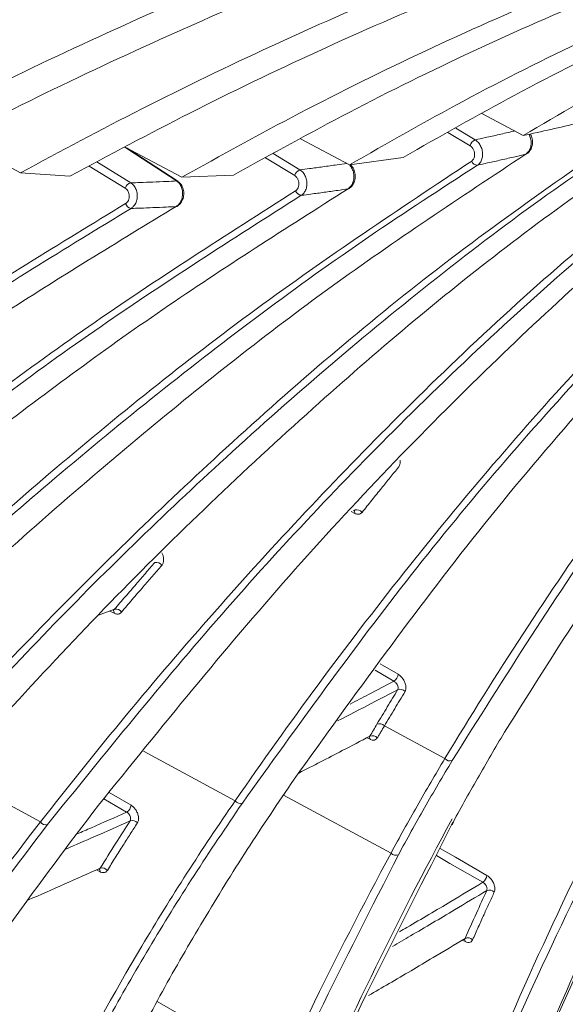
# Model space of a CAD drawing. Header units: millimetres. Extents: x 0 to 1118, y 0 to 864.
# Tile 200 of 256: x 914 to 919, y 119 to 128. Entities that reach past the tile are written whole.
import ezdxf

# ---------------------------------------------------------------- set-up
doc = ezdxf.new("R2010")
doc.units = ezdxf.units.MM

msp = doc.modelspace()

# ---------------------------------------------------------------- linework, layer by layer
at = {"color": 7, "linetype": 'Continuous', "lineweight": 15}
for p, q in [((918.2837, 127.2151), (918.6506, 127.0211)), ((913.6401, 126.9968), (914.2077, 126.6918)), ((916.6822, 126.9922), (917.1152, 126.7621)), ((915.1324, 126.919), (915.6322, 126.652)), ((915.5976, 126.6167), (915.1508, 126.9092)), ((917.5888, 126.827), (917.1152, 126.7621)), ((914.6454, 126.6633), (914.2077, 126.6918)), ((916.0888, 126.6703), (915.6322, 126.652)), ((917.1546, 123.7072), (917.1563, 123.7079)), ((914.8983, 122.785), (915.0393, 122.8362)), ((915.029, 122.829), (915.0293, 122.8292)), ((917.9577, 121.5174), (917.4232, 121.8056))]:
    msp.add_line(p, q, dxfattribs=at)
at = {"color": 9, "linetype": 'Continuous', "lineweight": 15}
for p, q in [((918.0534, 127.0865), (918.2257, 126.9828)), ((918.1805, 126.9295), (917.984, 127.0477)), ((916.6306, 126.6675), (916.3724, 126.8241)), ((916.4411, 126.8614), (916.6773, 126.718)), ((915.1342, 126.5559), (914.8141, 126.7518)), ((914.8817, 126.7873), (915.1823, 126.6034)), ((917.1623, 123.6833), (917.1305, 123.6992)), ((915.0347, 122.8014), (914.9963, 122.8206)), ((917.5076, 122.2012), (917.3419, 122.2973)), ((917.297, 121.688), (917.269, 121.702)), ((916.1047, 121.1446), (915.2944, 121.5836)), ((914.3845, 120.9584), (913.6036, 121.3838)), ((915.1461, 121.0452), (914.9443, 121.1632)), ((914.9909, 121.2192), (915.1854, 121.1055)), ((916.5316, 121.1941), (917.4821, 120.683)), ((914.911, 120.5179), (914.8792, 120.5339)), ((918.1382, 119.9012), (918.1115, 119.9145))]:
    msp.add_line(p, q, dxfattribs=at)
at = {"color": 9, "linetype": 'Continuous', "lineweight": 15, "flags": 128}
for points in [[(915.5867, 126.6198), (915.223, 126.8578), (915.1308, 126.9181)], [(915.5867, 126.6198), (915.593, 126.6189), (915.5975, 126.6168)], [(917.3849, 122.3551), (917.4056, 122.3431), (917.5445, 122.2626)], [(917.2851, 121.7122), (917.2869, 121.7112), (917.289, 121.7095)], [(917.9157, 120.7237), (918.0511, 120.6457), (918.3279, 120.4863)], [(918.2935, 120.425), (918.0027, 120.5924), (917.8848, 120.6603)], [(915.4153, 119.3726), (915.6093, 119.2604), (915.886, 119.1003)]]:
    msp.add_lwpolyline(points, dxfattribs=at)
at = {"color": 7, "linetype": 'Continuous', "lineweight": 15, "flags": 128}
for points in [[(918.6736, 126.8564), (918.6794, 126.8587), (918.6803, 126.8593)], [(917.1024, 126.5497), (917.1081, 126.5514), (917.1099, 126.5524)], [(915.5831, 126.3935), (915.5886, 126.3946), (915.5913, 126.3959)]]:
    msp.add_lwpolyline(points, dxfattribs=at)
at = {"color": 7, "linetype": 'Continuous', "lineweight": 15}
for centre, radius, start, end in [((918.2531, 126.9138), 0.0743, 111.65331, 167.83353), ((916.6994, 126.6507), 0.0709, 108.17357, 166.31527), ((918.2455, 126.8132), 0.0538, 198.94178, 271.53221), ((915.1989, 126.5385), 0.067, 104.35963, 164.94765), ((916.693, 126.5494), 0.0567, 197.34551, 265.94904), ((915.1951, 126.437), 0.0605, 196.01556, 260.19035), ((917.1797, 123.6605), 0.0558, 34.57234, 107.37549), ((915.4077, 123.193), 0.0572, 32.16239, 102.66921), ((915.052, 122.78), 0.0577, 32.69224, 102.70934), ((917.4632, 122.2697), 0.0816, 302.96076, 355.00203), ((917.5619, 122.0733), 0.0567, 39.47974, 112.04807), ((917.3794, 121.7691), 0.057, 39.79001, 112.08072), ((917.317, 121.6632), 0.057, 40.0226, 112.26732), ((918.0015, 121.5536), 0.0568, 219.59021, 292.1102), ((915.1051, 121.1148), 0.0808, 300.48576, 353.37691), ((916.1509, 121.1793), 0.0578, 216.94221, 287.62599), ((914.4333, 120.9917), 0.059, 214.31312, 282.88641), ((915.1955, 120.9134), 0.058, 38.23989, 108.49066), ((918.0023, 120.9585), 0.0308, 298.49943, 2.23023), ((917.5248, 120.7206), 0.0569, 221.42714, 293.5901), ((914.9311, 120.4937), 0.058, 39.15123, 109.26773), ((918.2461, 120.492), 0.082, 305.25943, 356.0238), ((918.352, 120.2991), 0.0582, 43.34135, 115.13361), ((918.1605, 119.876), 0.0585, 43.73281, 115.1637)]:
    msp.add_arc(centre, radius, start, end, dxfattribs=at)
at = {"color": 9, "linetype": 'Continuous', "lineweight": 15}
for centre, radius, start, end in [((917.1351, 123.6876), 0.0275, 350.85575, 55.85296), ((915.0076, 122.8083), 0.028, 345.54118, 55.88842), ((917.2682, 121.6896), 0.0289, 356.79794, 42.23348), ((914.8846, 120.5214), 0.0266, 352.6509, 57.0383), ((918.1133, 119.9029), 0.025, 355.95269, 59.15524)]:
    msp.add_arc(centre, radius, start, end, dxfattribs=at)
at = {"color": 7, "linetype": 'Continuous', "lineweight": 15}
for points, knots in [([(914.4673, 130.1338), (913.6208, 129.8174), (911.9277, 129.1846), (909.4198, 128.0932), (906.9368, 126.9167), (905.3063, 126.0565), (904.4905, 125.6261)], [0, 0, 0, 0, 0.2507285, 0.5014517, 0.7505556, 1, 1, 1, 1]), ([(904.9219, 124.8177), (905.7595, 125.2989), (907.4347, 126.2613), (909.9835, 127.5606), (912.5545, 128.7518), (914.2877, 129.4263), (915.1553, 129.7639)], [0, 0, 0, 0, 0.250915, 0.501839, 0.750638, 1, 1, 1, 1]), ([(915.5468, 129.5832), (914.671, 129.2479), (912.9195, 128.5772), (910.3375, 127.3847), (907.7904, 126.086), (906.1263, 125.1279), (905.2935, 124.6484)], [0, 0, 0, 0, 0.2510582, 0.5021026, 0.750826, 1, 1, 1, 1]), ([(918.4843, 121.7497), (918.9869, 122.546), (919.7405, 123.7403), (920.8496, 125.2027), (921.9632, 126.5448), (923.1354, 127.7522), (924.3615, 128.821), (925.0143, 129.2958), (925.3409, 129.5334)], [0, 0, 0, 0, 0.259722, 0.389537, 0.519481, 0.759071, 0.879435, 1, 1, 1, 1]), ([(905.7656, 123.8976), (906.6214, 124.4337), (908.333, 125.506), (910.948, 126.9373), (913.5929, 128.2337), (915.383, 128.9422), (916.2795, 129.2971)], [0, 0, 0, 0, 0.251295, 0.502603, 0.750903, 1, 1, 1, 1]), ([(917.9577, 121.5174), (917.9577, 121.5174), (918.4074, 122.2645), (919.3504, 123.7113), (920.9427, 125.7767), (922.435, 127.3576), (923.7597, 128.5315), (924.4665, 129.0475), (924.8202, 129.3058)], [0, 0, 0, 0, 0.000001, 0.238722, 0.478145, 0.738992, 0.869371, 1, 1, 1, 1]), ([(924.8796, 129.2837), (924.527, 129.0262), (923.8209, 128.5107), (922.8286, 127.6307), (921.8795, 126.6855), (920.7281, 125.3939), (919.4102, 123.7025), (918.4858, 122.2356), (918.0229, 121.501)], [0, 0, 0, 0, 0.130337, 0.260945, 0.391293, 0.521819, 0.760535, 1, 1, 1, 1]), ([(916.6948, 129.1628), (916.2406, 128.9914), (915.3318, 128.6482), (913.5303, 127.8767), (911.3149, 126.8051), (908.7054, 125.3708), (907.0105, 124.3068), (906.162, 123.7742)], [0, 0, 0, 0, 0.125655, 0.251443, 0.502825, 0.751124, 1, 1, 1, 1]), ([(912.8475, 126.8823), (913.2134, 127.0709), (913.9665, 127.4591), (915.1145, 127.9978), (916.2881, 128.5091), (917.0751, 128.8109), (917.4689, 128.9618)], [0, 0, 0, 0, 0.240998, 0.496003, 0.747882, 1, 1, 1, 1]), ([(918.6506, 127.0211), (918.9726, 127.21), (919.6349, 127.5986), (920.6525, 128.1141), (921.697, 128.5822), (922.4039, 128.8333), (922.7577, 128.9589)], [0, 0, 0, 0, 0.2434411, 0.5006352, 0.7500696, 1, 1, 1, 1]), ([(917.9058, 128.8748), (917.5055, 128.7242), (916.7049, 128.4231), (915.5216, 127.9123), (914.3736, 127.3767), (913.6273, 126.9931), (913.2646, 126.8066)], [0, 0, 0, 0, 0.25513, 0.510256, 0.762003, 1, 1, 1, 1]), ([(921.8573, 128.8144), (921.4826, 128.6797), (920.7332, 128.4103), (919.6407, 127.9225), (918.5908, 127.3983), (917.9166, 127.0139), (917.5888, 126.827)], [0, 0, 0, 0, 0.256161, 0.512309, 0.76288, 1, 1, 1, 1]), ([(914.2077, 126.6918), (914.5641, 126.8827), (915.2977, 127.2755), (916.4175, 127.8145), (917.563, 128.321), (918.3324, 128.6135), (918.7173, 128.7599)], [0, 0, 0, 0, 0.241527, 0.496988, 0.748344, 1, 1, 1, 1]), ([(917.1152, 126.7621), (917.4498, 126.9532), (918.138, 127.3463), (919.1927, 127.8736), (920.2737, 128.3582), (921.0031, 128.625), (921.368, 128.7585)], [0, 0, 0, 0, 0.242753, 0.499324, 0.749446, 1, 1, 1, 1]), ([(919.1304, 128.7037), (918.7521, 128.5626), (917.9811, 128.2748), (916.8394, 127.7736), (915.7213, 127.2378), (914.9973, 126.8512), (914.6454, 126.6633)], [0, 0, 0, 0, 0.248534, 0.506583, 0.76019, 1, 1, 1, 1]), ([(915.6322, 126.652), (915.9782, 126.8437), (916.6901, 127.2381), (917.7789, 127.7734), (918.8935, 128.2708), (919.6437, 128.5516), (920.019, 128.692)], [0, 0, 0, 0, 0.242102, 0.498091, 0.748863, 1, 1, 1, 1]), ([(920.4931, 128.7003), (920.1085, 128.559), (919.3394, 128.2764), (918.2132, 127.7767), (917.1281, 127.2448), (916.4288, 126.8582), (916.0888, 126.6703)], [0, 0, 0, 0, 0.256162, 0.512314, 0.762937, 1, 1, 1, 1]), ([(916.6259, 121.3354), (917.1603, 122.0788), (917.9618, 123.1937), (919.1157, 124.5654), (920.2619, 125.8207), (921.7293, 127.2515), (922.996, 128.1854), (923.6307, 128.6534)], [0, 0, 0, 0, 0.260585, 0.390835, 0.5212, 0.760052, 1, 1, 1, 1]), ([(916.1047, 121.1446), (916.1047, 121.1446), (916.5843, 121.8386), (917.5791, 123.1847), (919.2274, 125.1157), (920.7428, 126.6046), (922.0695, 127.7203), (922.7679, 128.2174), (923.1174, 128.4661)], [0, 0, 0, 0, 0.000001, 0.2385799, 0.4777741, 0.7388222, 0.8693048, 1, 1, 1, 1]), ([(923.1753, 128.4404), (922.8267, 128.1924), (922.129, 127.6959), (921.1352, 126.8594), (920.1759, 125.9662), (919.0006, 124.7524), (917.6383, 123.1709), (916.6588, 121.8071), (916.1684, 121.1242)], [0, 0, 0, 0, 0.130445, 0.261119, 0.391577, 0.522189, 0.760766, 1, 1, 1, 1]), ([(914.8975, 121.107), (915.4513, 121.7917), (916.5589, 123.1612), (918.302, 124.9671), (920.0821, 126.5846), (921.3231, 127.4686), (921.9448, 127.9114)], [0, 0, 0, 0, 0.260858, 0.521713, 0.760395, 1, 1, 1, 1]), ([(914.3845, 120.9584), (914.3845, 120.9584), (914.8828, 121.5961), (915.9078, 122.8357), (917.5852, 124.6169), (919.408, 126.3084), (920.7632, 127.2797), (921.4409, 127.7653)], [0, 0, 0, 0, 0.0000011, 0.2383978, 0.4773268, 0.7386351, 1, 1, 1, 1]), ([(921.497, 127.7361), (921.1556, 127.5), (920.4722, 127.0275), (919.488, 126.2414), (918.5309, 125.4066), (917.3494, 124.2783), (915.9665, 122.816), (914.9535, 121.5619), (914.4464, 120.9341)], [0, 0, 0, 0, 0.130578, 0.261344, 0.391935, 0.522658, 0.761046, 1, 1, 1, 1]), ([(913.2971, 121.052), (913.8598, 121.6768), (914.9851, 122.9262), (916.7259, 124.5815), (918.4832, 126.0704), (919.6871, 126.8972), (920.29, 127.3112)], [0, 0, 0, 0, 0.2612883, 0.5225718, 0.7609065, 1, 1, 1, 1]), ([(912.7949, 120.9464), (912.7949, 120.9464), (913.3007, 121.5248), (914.3347, 122.6507), (916.0104, 124.2797), (917.8151, 125.8384), (919.1367, 126.7511), (919.7975, 127.2075)], [0, 0, 0, 0, 0.000001, 0.237639, 0.475726, 0.737842, 1, 1, 1, 1]), ([(919.8518, 127.1747), (919.5195, 126.9521), (918.8544, 126.5067), (917.8882, 125.7741), (916.943, 125.0003), (915.7717, 123.9624), (914.392, 122.6262), (913.3676, 121.4879), (912.8549, 120.9182)], [0, 0, 0, 0, 0.130991, 0.262136, 0.39314, 0.524256, 0.761889, 1, 1, 1, 1]), ([(919.1394, 127.132), (919.0576, 127.1126), (918.8942, 127.0739), (918.7318, 127.0387), (918.6506, 127.0211)], [0, 0, 0, 0, 0.49997, 1, 1, 1, 1]), ([(918.2257, 126.9828), (918.2355, 126.9755), (918.2552, 126.9608), (918.2771, 126.9255), (918.2902, 126.8851), (918.2927, 126.8428), (918.2842, 126.8042), (918.2679, 126.7753), (918.2531, 126.7641), (918.2469, 126.7594)], [0, 0, 0, 0, 0.148731, 0.297438, 0.446193, 0.595052, 0.744, 0.892983, 1, 1, 1, 1]), ([(918.6798, 126.86), (918.6814, 126.8606), (918.6937, 126.8657), (918.7111, 126.8875), (918.7288, 126.9231), (918.7336, 126.9679), (918.7282, 127.0083), (918.7157, 127.028), (918.7116, 127.0345)], [0, 0, 0, 0, 0.026166, 0.215904, 0.419875, 0.644919, 0.883481, 1, 1, 1, 1]), ([(918.1946, 126.7957), (918.1983, 126.7985), (918.207, 126.8052), (918.2166, 126.8225), (918.2214, 126.8456), (918.2197, 126.8709), (918.2116, 126.8951), (918.1982, 126.9163), (918.1864, 126.9251), (918.1805, 126.9295)], [0, 0, 0, 0, 0.1070122, 0.2560065, 0.4049777, 0.5538571, 0.7026162, 0.8513052, 1, 1, 1, 1]), ([(911.8216, 121.1588), (912.3852, 121.7243), (913.5122, 122.8553), (915.2286, 124.3577), (916.9414, 125.7124), (918.0957, 126.4748), (918.6736, 126.8564)], [0, 0, 0, 0, 0.262436, 0.524865, 0.76213, 1, 1, 1, 1]), ([(918.6736, 126.8564), (918.6423, 126.849), (918.5695, 126.8317), (918.4567, 126.8058), (918.3458, 126.7809), (918.2764, 126.7658), (918.2469, 126.7594)], [0, 0, 0, 0, 0.219602, 0.509994, 0.792011, 1, 1, 1, 1]), ([(911.3328, 121.0968), (911.3328, 121.0968), (911.8358, 121.6146), (912.8593, 122.6241), (914.5081, 124.0975), (916.2745, 125.5206), (917.5545, 126.3706), (918.1946, 126.7957)], [0, 0, 0, 0, 0.000001, 0.23632, 0.47301, 0.73649, 1, 1, 1, 1]), ([(918.2469, 126.7594), (917.9255, 126.5514), (917.2825, 126.1353), (916.0274, 125.2329), (914.5643, 124.0651), (912.9149, 122.5948), (911.899, 121.575), (911.3906, 121.0647)], [0, 0, 0, 0, 0.131686, 0.263494, 0.52696, 0.763284, 1, 1, 1, 1]), ([(916.6773, 126.718), (916.6871, 126.7107), (916.7065, 126.6959), (916.7274, 126.6603), (916.739, 126.6196), (916.7396, 126.577), (916.7292, 126.538), (916.7111, 126.5089), (916.6955, 126.4976), (916.689, 126.4928)], [0, 0, 0, 0, 0.148875, 0.29773, 0.44662, 0.595606, 0.74469, 0.893829, 1, 1, 1, 1]), ([(917.1094, 126.5533), (917.1113, 126.5541), (917.1246, 126.5595), (917.1432, 126.5823), (917.1618, 126.6192), (917.1679, 126.6658), (917.1584, 126.7136), (917.1411, 126.7484), (917.1244, 126.7602), (917.1207, 126.7629)], [0, 0, 0, 0, 0.027034, 0.185536, 0.356775, 0.54286, 0.738175, 0.941964, 1, 1, 1, 1]), ([(916.6389, 126.5325), (916.6427, 126.5354), (916.652, 126.5422), (916.6626, 126.5595), (916.6686, 126.5829), (916.6679, 126.6084), (916.6608, 126.6329), (916.6481, 126.6542), (916.6364, 126.663), (916.6306, 126.6675)], [0, 0, 0, 0, 0.106174, 0.255332, 0.404441, 0.553445, 0.702332, 0.851163, 1, 1, 1, 1]), ([(910.4667, 121.4164), (911.0229, 121.9233), (912.1353, 122.937), (913.8067, 124.2869), (915.4572, 125.5068), (916.5537, 126.2018), (917.1024, 126.5497)], [0, 0, 0, 0, 0.263754, 0.527499, 0.763515, 1, 1, 1, 1]), ([(915.1369, 126.4203), (915.1409, 126.4231), (915.1506, 126.43), (915.1622, 126.4474), (915.1693, 126.4709), (915.1698, 126.4965), (915.1636, 126.5211), (915.1516, 126.5425), (915.14, 126.5514), (915.1342, 126.5559)], [0, 0, 0, 0, 0.105117, 0.254468, 0.40375, 0.552916, 0.701972, 0.850984, 1, 1, 1, 1]), ([(915.1823, 126.6034), (915.2095, 126.6041), (915.2745, 126.606), (915.3797, 126.6098), (915.4872, 126.6146), (915.5571, 126.6182), (915.5867, 126.6198)], [0, 0, 0, 0, 0.20307, 0.48442, 0.781336, 1, 1, 1, 1]), ([(915.1823, 126.6034), (915.1919, 126.5959), (915.2112, 126.5811), (915.2311, 126.5454), (915.2412, 126.5044), (915.2399, 126.4617), (915.2276, 126.4225), (915.2079, 126.3934), (915.1915, 126.3821), (915.1848, 126.3773)], [0, 0, 0, 0, 0.149056, 0.298096, 0.447159, 0.596311, 0.745566, 0.894892, 1, 1, 1, 1]), ([(915.5831, 126.3935), (915.5926, 126.4005), (915.6115, 126.4145), (915.6311, 126.4494), (915.6412, 126.4899), (915.6404, 126.5327), (915.6286, 126.5725), (915.6095, 126.6026), (915.5934, 126.6147), (915.5867, 126.6198)], [0, 0, 0, 0, 0.148543, 0.29706, 0.445578, 0.594379, 0.743604, 0.893211, 1, 1, 1, 1]), ([(915.5907, 126.3969), (915.5931, 126.3979), (915.6071, 126.4036), (915.6271, 126.4273), (915.6468, 126.4654), (915.6534, 126.5129), (915.6445, 126.5593), (915.6247, 126.5962), (915.6049, 126.6099), (915.5968, 126.6156)], [0, 0, 0, 0, 0.030554, 0.183639, 0.349095, 0.526408, 0.711455, 0.881031, 1, 1, 1, 1]), ([(917.1024, 126.5497), (917.0719, 126.5452), (917.0012, 126.5347), (916.8918, 126.5193), (916.7845, 126.5049), (916.7174, 126.4964), (916.689, 126.4928)], [0, 0, 0, 0, 0.220481, 0.511488, 0.79289, 1, 1, 1, 1]), ([(909.9937, 121.3983), (909.9937, 121.3983), (910.4877, 121.8586), (911.4893, 122.7574), (913.093, 124.0775), (914.8008, 125.3615), (916.0262, 126.1422), (916.6389, 126.5325)], [0, 0, 0, 0, 0.000001, 0.235845, 0.471992, 0.735986, 1, 1, 1, 1]), ([(916.689, 126.4928), (916.0769, 126.1029), (914.8526, 125.323), (913.1475, 124.0393), (911.5427, 122.7241), (910.5472, 121.8164), (910.0491, 121.3623)], [0, 0, 0, 0, 0.263981, 0.527969, 0.763825, 1, 1, 1, 1]), ([(908.7711, 121.8406), (908.7711, 121.8406), (909.728, 122.6507), (911.2543, 123.8557), (913.3911, 125.3555), (914.555, 126.0654), (915.1369, 126.4203)], [0, 0, 0, 0, 0.0000016, 0.4707032, 0.7353452, 1, 1, 1, 1]), ([(915.1848, 126.3773), (914.6033, 126.0228), (913.4405, 125.3136), (911.8086, 124.1664), (910.267, 122.9996), (909.3051, 122.2006), (908.8239, 121.8009)], [0, 0, 0, 0, 0.26461, 0.529231, 0.764489, 1, 1, 1, 1]), ([(909.2262, 121.8146), (909.7669, 122.2637), (910.8483, 123.1617), (912.4559, 124.3623), (914.0308, 125.4511), (915.0654, 126.0792), (915.5831, 126.3935)], [0, 0, 0, 0, 0.264683, 0.529356, 0.7645, 1, 1, 1, 1]), ([(915.5831, 126.3935), (915.5536, 126.3919), (915.4852, 126.3883), (915.3797, 126.3838), (915.2764, 126.38), (915.212, 126.3781), (915.1848, 126.3773)], [0, 0, 0, 0, 0.221218, 0.512753, 0.793633, 1, 1, 1, 1]), ([(917.5486, 124.0918), (917.5235, 124.0612), (917.4734, 124), (917.3945, 123.9028), (917.3119, 123.8002), (917.2544, 123.7282), (917.2257, 123.6922)], [0, 0, 0, 0, 0.231465, 0.462931, 0.731465, 1, 1, 1, 1]), ([(917.1546, 123.7073), (917.1561, 123.7081), (917.1594, 123.7096), (917.1618, 123.7124), (917.1631, 123.7138)], [0, 0, 0, 0, 0.488625, 1, 1, 1, 1]), ([(917.1623, 123.6833), (917.1663, 123.6815), (917.1744, 123.6779), (917.1863, 123.6756), (917.1979, 123.6757), (917.2085, 123.6786), (917.2181, 123.6839), (917.2231, 123.6894), (917.2257, 123.6922)], [0, 0, 0, 0, 0.162233, 0.32898, 0.494336, 0.664488, 0.829846, 1, 1, 1, 1]), ([(915.0393, 122.8362), (915.071, 122.8734), (915.1343, 122.9477), (915.2254, 123.0536), (915.3123, 123.154), (915.3675, 123.2172), (915.3951, 123.2489)], [0, 0, 0, 0, 0.268498, 0.536998, 0.768498, 1, 1, 1, 1]), ([(915.4561, 123.2235), (915.4285, 123.1919), (915.3734, 123.1287), (915.2865, 123.0283), (915.1955, 122.9226), (915.1321, 122.8483), (915.1005, 122.8111)], [0, 0, 0, 0, 0.2315, 0.463001, 0.731499, 1, 1, 1, 1]), ([(917.855, 105.1273), (917.901, 106.0034), (917.9932, 107.7593), (918.2987, 110.0343), (918.6546, 112.0248), (919.1633, 114.3246), (919.9442, 117.0732), (921.0715, 120.1972), (921.9819, 122.1127), (922.4379, 123.0721)], [0, 0, 0, 0, 0.126811, 0.25418, 0.347145, 0.440239, 0.6272, 0.813269, 1, 1, 1, 1]), ([(915.0289, 122.8291), (915.0293, 122.8292), (915.0315, 122.8298), (915.0351, 122.832), (915.0379, 122.8348), (915.0393, 122.8362)], [0, 0, 0, 0, 0.092375, 0.539675, 1, 1, 1, 1]), ([(915.0347, 122.8014), (915.0387, 122.7996), (915.0468, 122.796), (915.0589, 122.7938), (915.0709, 122.794), (915.0819, 122.797), (915.0921, 122.8025), (915.0977, 122.8082), (915.1005, 122.8111)], [0, 0, 0, 0, 0.16174, 0.327941, 0.493554, 0.66397, 0.829583, 1, 1, 1, 1]), ([(917.3247, 104.8605), (917.3717, 105.7376), (917.4657, 107.4955), (917.7738, 109.7723), (918.1318, 111.7635), (918.6431, 114.0627), (919.4244, 116.8134), (920.5656, 119.9246), (921.4523, 121.8679), (921.9275, 122.8067), (921.9275, 122.8067)], [0, 0, 0, 0, 0.12693, 0.254417, 0.347356, 0.440426, 0.627335, 0.813335, 0.999999, 1, 1, 1, 1]), ([(921.9951, 122.7938), (921.5396, 121.839), (920.627, 119.926), (919.4983, 116.8101), (918.7143, 114.0638), (918.2029, 111.7663), (917.8444, 109.7745), (917.5357, 107.496), (917.4415, 105.7396), (917.3943, 104.8598)], [0, 0, 0, 0, 0.186028, 0.372711, 0.558734, 0.652125, 0.74564, 0.872572, 1, 1, 1, 1]), ([(920.4573, 122.4005), (920.4573, 122.4005), (919.9641, 121.4869), (919.0383, 119.5853), (917.8393, 116.5381), (917.0042, 113.8363), (916.4461, 111.5776), (916.0109, 109.4666), (915.6973, 107.3827), (915.4962, 105.341), (915.4449, 104.2844), (915.4192, 103.7557)], [0, 0, 0, 0, 0.000001, 0.177208, 0.355045, 0.532258, 0.621205, 0.710261, 0.854741, 0.927312, 1, 1, 1, 1]), ([(915.4181, 103.7141), (915.4435, 104.2385), (915.4944, 105.2884), (915.6946, 107.3287), (916.0077, 109.4114), (916.4425, 111.5209), (916.9994, 113.779), (917.8361, 116.4759), (919.0251, 119.5383), (919.9767, 121.4089), (920.4533, 122.3459)], [0, 0, 0, 0, 0.072153, 0.14443, 0.289681, 0.378234, 0.4669, 0.644913, 0.822141, 1, 1, 1, 1]), ([(917.5406, 122.1259), (917.542, 122.1291), (917.5449, 122.1358), (917.5444, 122.1497), (917.5398, 122.165), (917.5315, 122.1799), (917.5204, 122.1929), (917.5119, 122.1984), (917.5076, 122.2012)], [0, 0, 0, 0, 0.15621, 0.32475, 0.493537, 0.662426, 0.831257, 1, 1, 1, 1]), ([(917.6056, 122.1093), (917.6085, 122.1159), (917.6146, 122.1294), (917.6142, 122.1576), (917.606, 122.1887), (917.5903, 122.2189), (917.5691, 122.2456), (917.5527, 122.2569), (917.5445, 122.2626)], [0, 0, 0, 0, 0.156442, 0.325102, 0.493858, 0.662616, 0.831307, 1, 1, 1, 1]), ([(917.358, 121.8219), (917.3883, 121.8727), (917.4489, 121.9744), (917.51, 122.0754), (917.5406, 122.1259)], [0, 0, 0, 0, 0.499997, 1, 1, 1, 1]), ([(917.6056, 122.1093), (917.5751, 122.0589), (917.5293, 121.9832), (917.4686, 121.8818), (917.4383, 121.831), (917.4232, 121.8056), (917.4232, 121.8056)], [0, 0, 0, 0, 0.499983, 0.749977, 0.999972, 1, 1, 1, 1]), ([(914.887, 103.4479), (914.9127, 103.9729), (914.964, 105.0238), (915.165, 107.0661), (915.4791, 109.1502), (915.9148, 111.2611), (916.473, 113.5197), (917.3084, 116.2204), (918.5097, 119.2714), (919.436, 121.1724), (919.9314, 122.0888), (919.9314, 122.0888)], [0, 0, 0, 0, 0.072183, 0.144489, 0.289799, 0.37834, 0.466994, 0.644984, 0.822176, 0.999999, 1, 1, 1, 1]), ([(919.9978, 122.0749), (919.5224, 121.1417), (918.5701, 119.2721), (917.3815, 116.2156), (916.5435, 113.5191), (915.9854, 111.2621), (915.5497, 109.1531), (915.2356, 107.071), (915.034, 105.031), (914.9823, 103.9753), (914.9565, 103.447)], [0, 0, 0, 0, 0.1772129, 0.3550568, 0.5322629, 0.6212062, 0.7102584, 0.8547401, 0.9273116, 1, 1, 1, 1]), ([(917.2955, 121.7159), (917.3058, 121.7335), (917.3266, 121.7689), (917.3476, 121.8042), (917.358, 121.8219)], [0, 0, 0, 0, 0.499999, 1, 1, 1, 1]), ([(917.4232, 121.8056), (917.4232, 121.8056), (917.4127, 121.7879), (917.397, 121.7615), (917.3762, 121.7262), (917.3659, 121.7086), (917.3607, 121.6998)], [0, 0, 0, 0, 0.00008, 0.500039, 0.750019, 1, 1, 1, 1]), ([(916.6664, 121.3899), (916.7948, 121.4555), (917.0043, 121.5626), (917.2142, 121.6731), (917.2955, 121.7159)], [0, 0, 0, 0, 0.612591, 1, 1, 1, 1]), ([(917.2875, 121.7084), (917.2877, 121.7085), (917.2914, 121.7093), (917.2935, 121.7127), (917.2955, 121.7159)], [0, 0, 0, 0, 0.067631, 1, 1, 1, 1]), ([(917.2877, 121.7078), (917.2898, 121.7086), (917.2926, 121.7097), (917.2916, 121.7098), (917.2914, 121.7098)], [0, 0, 0, 0, 0.773434, 1, 1, 1, 1]), ([(917.297, 121.688), (917.2987, 121.6872), (917.3086, 121.6825), (917.3263, 121.6787), (917.3474, 121.6832), (917.3562, 121.6943), (917.3607, 121.6998)], [0, 0, 0, 0, 0.063918, 0.37606, 0.688096, 1, 1, 1, 1]), ([(918.017, 120.9314), (918.0542, 120.9997), (918.1286, 121.1363), (918.2442, 121.341), (918.3624, 121.5455), (918.4437, 121.6816), (918.4843, 121.7497)], [0, 0, 0, 0, 0.250232, 0.500462, 0.750221, 1, 1, 1, 1]), ([(917.4821, 120.683), (917.4821, 120.683), (917.5567, 120.8214), (917.6723, 121.0298), (917.8329, 121.3079), (917.9158, 121.4476), (917.9577, 121.5174), (917.9577, 121.5174)], [0, 0, 0, 0, 0.00001, 0.497236, 0.748619, 0.99999, 1, 1, 1, 1]), ([(918.0229, 121.501), (917.9812, 121.4313), (917.8979, 121.292), (917.7776, 121.0835), (917.6603, 120.8756), (917.5852, 120.7375), (917.5476, 120.6685)], [0, 0, 0, 0, 0.2513808, 0.5027625, 0.7513709, 1, 1, 1, 1]), ([(915.1279, 118.8295), (915.2372, 119.0398), (915.4556, 119.4606), (915.8191, 120.0891), (916.2056, 120.7147), (916.4858, 121.1285), (916.6259, 121.3354)], [0, 0, 0, 0, 0.250797, 0.501592, 0.750704, 1, 1, 1, 1]), ([(912.2437, 116.8528), (912.4216, 117.2133), (912.7773, 117.9342), (913.4115, 119.0059), (914.1091, 120.0665), (914.6345, 120.7599), (914.8975, 121.107)], [0, 0, 0, 0, 0.2516336, 0.5032619, 0.75138, 1, 1, 1, 1]), ([(914.581, 118.5883), (914.581, 118.5884), (914.7949, 119.0131), (915.1466, 119.6534), (915.6735, 120.5048), (915.9579, 120.9318), (916.1047, 121.1446), (916.1047, 121.1446)], [0, 0, 0, 0, 0.000003, 0.496101, 0.748053, 0.999997, 1, 1, 1, 1]), ([(916.1684, 121.1242), (916.0243, 120.9115), (915.7362, 120.4861), (915.3423, 119.8472), (914.9748, 119.2097), (914.7555, 118.7859), (914.6459, 118.5739)], [0, 0, 0, 0, 0.251937, 0.503878, 0.751844, 1, 1, 1, 1]), ([(915.2411, 120.9493), (915.2444, 120.9561), (915.2512, 120.97), (915.252, 120.9988), (915.245, 121.0305), (915.2303, 121.0613), (915.2097, 121.0884), (915.1935, 121.0998), (915.1854, 121.1055)], [0, 0, 0, 0, 0.15676, 0.32544, 0.494157, 0.662809, 0.831377, 1, 1, 1, 1]), ([(918.022, 120.9866), (918.022, 120.9866), (917.5284, 120.0734), (916.6019, 118.1726), (915.4019, 115.1264), (914.5659, 112.4253), (914.0071, 110.1672), (913.5711, 108.0566), (913.2568, 105.9727), (913.055, 103.9309), (913.0033, 102.8743), (912.9774, 102.3455)], [0, 0, 0, 0, 0.0000005, 0.1771926, 0.3550155, 0.5322137, 0.621153, 0.7102013, 0.8547115, 0.9272973, 1, 1, 1, 1]), ([(915.1771, 120.9685), (915.1786, 120.9718), (915.1818, 120.9786), (915.1817, 120.9928), (915.1775, 121.0084), (915.1695, 121.0235), (915.1587, 121.0368), (915.1503, 121.0424), (915.1461, 121.0452)], [0, 0, 0, 0, 0.1566131, 0.325379, 0.49431, 0.6631301, 0.8316702, 1, 1, 1, 1]), ([(911.6861, 116.6181), (911.6861, 116.6181), (912.0247, 117.3413), (912.6191, 118.4345), (913.5716, 119.8788), (914.1052, 120.6005), (914.3845, 120.9584), (914.3845, 120.9584)], [0, 0, 0, 0, 0.000002, 0.4944, 0.747205, 0.999998, 1, 1, 1, 1]), ([(914.4464, 120.9341), (914.1745, 120.5754), (913.6307, 119.8579), (912.9199, 118.7723), (912.2816, 117.6868), (911.9276, 116.9651), (911.7504, 116.6038)], [0, 0, 0, 0, 0.2527645, 0.5055368, 0.7525015, 1, 1, 1, 1]), ([(912.9762, 102.3038), (913.0018, 102.8283), (913.053, 103.8782), (913.2539, 105.9186), (913.5676, 108.0011), (914.003, 110.1103), (914.5605, 112.3677), (915.3979, 115.0638), (916.5879, 118.1251), (917.5401, 119.9949), (918.017, 120.9314)], [0, 0, 0, 0, 0.072168, 0.14446, 0.289741, 0.378287, 0.466945, 0.644943, 0.822156, 1, 1, 1, 1]), ([(914.912, 120.5485), (914.9581, 120.6229), (915.045, 120.763), (915.1349, 120.9028), (915.1771, 120.9685)], [0, 0, 0, 0, 0.53073, 1, 1, 1, 1]), ([(915.2411, 120.9493), (915.22, 120.9166), (915.1777, 120.8512), (915.1124, 120.7486), (915.0451, 120.6417), (914.9991, 120.5675), (914.9761, 120.5304)], [0, 0, 0, 0, 0.234633, 0.46927, 0.734632, 1, 1, 1, 1]), ([(912.4442, 102.0383), (912.4697, 102.5632), (912.5206, 103.614), (912.7209, 105.6562), (913.0342, 107.7405), (913.4692, 109.8516), (914.0267, 112.1108), (914.8612, 114.8123), (916.0616, 117.8643), (916.9871, 119.7661), (917.4821, 120.683), (917.4821, 120.683)], [0, 0, 0, 0, 0.072167, 0.144458, 0.289738, 0.378287, 0.466949, 0.644955, 0.822162, 0.999999, 1, 1, 1, 1]), ([(917.5476, 120.6685), (917.0727, 119.7349), (916.1212, 117.8645), (914.9338, 114.8071), (914.0967, 112.1099), (913.5394, 109.8523), (913.1045, 107.7431), (912.7912, 105.661), (912.5905, 103.6211), (912.5392, 102.5656), (912.5136, 102.0374)], [0, 0, 0, 0, 0.177228, 0.355086, 0.532308, 0.621259, 0.710319, 0.85477, 0.927327, 1, 1, 1, 1]), ([(914.2765, 120.2688), (914.2772, 120.2691), (914.3832, 120.3139), (914.595, 120.4069), (914.8063, 120.5013), (914.912, 120.5485)], [0, 0, 0, 0, 0.003236, 0.501596, 1, 1, 1, 1]), ([(914.9028, 120.5407), (914.9034, 120.5409), (914.9076, 120.5417), (914.91, 120.5454), (914.912, 120.5485)], [0, 0, 0, 0, 0.155327, 1, 1, 1, 1]), ([(914.903, 120.54), (914.9046, 120.5405), (914.9066, 120.5412), (914.9056, 120.5413), (914.9054, 120.5414)], [0, 0, 0, 0, 0.774931, 1, 1, 1, 1]), ([(914.911, 120.5179), (914.9127, 120.5171), (914.9226, 120.5124), (914.9404, 120.5087), (914.962, 120.5134), (914.9714, 120.5247), (914.9761, 120.5304)], [0, 0, 0, 0, 0.0636963, 0.3756834, 0.6879157, 1, 1, 1, 1]), ([(918.3943, 120.339), (918.3962, 120.3443), (918.4005, 120.3568), (918.3995, 120.3826), (918.3905, 120.4133), (918.3742, 120.4431), (918.3526, 120.4694), (918.3362, 120.4807), (918.3279, 120.4863)], [0, 0, 0, 0, 0.127883, 0.302163, 0.476504, 0.650952, 0.825478, 1, 1, 1, 1]), ([(918.3273, 120.3518), (918.3283, 120.3544), (918.3306, 120.3608), (918.3302, 120.3737), (918.3257, 120.389), (918.3173, 120.4038), (918.3062, 120.4168), (918.2977, 120.4223), (918.2935, 120.425)], [0, 0, 0, 0, 0.127869, 0.30206, 0.476297, 0.650703, 0.825298, 1, 1, 1, 1]), ([(918.1356, 119.9289), (918.1692, 120.0039), (918.2326, 120.1453), (918.297, 120.2858), (918.3273, 120.3518)], [0, 0, 0, 0, 0.529988, 1, 1, 1, 1]), ([(918.3943, 120.339), (918.3792, 120.3061), (918.3489, 120.2401), (918.3018, 120.1367), (918.253, 120.0289), (918.2195, 119.9539), (918.2027, 119.9164)], [0, 0, 0, 0, 0.2350057, 0.4700123, 0.7350055, 1, 1, 1, 1]), ([(917.2823, 119.4249), (917.3429, 119.4598), (917.5332, 119.5695), (917.8176, 119.7377), (918.0415, 119.8723), (918.1356, 119.9289)], [0, 0, 0, 0, 0.212976, 0.669081, 1, 1, 1, 1]), ([(918.1277, 119.9202), (918.1281, 119.9203), (918.1319, 119.9216), (918.1338, 119.9255), (918.1356, 119.9289)], [0, 0, 0, 0, 0.111714, 1, 1, 1, 1]), ([(918.128, 119.9196), (918.1286, 119.9201), (918.1311, 119.9219), (918.132, 119.9218), (918.1328, 119.9216)], [0, 0, 0, 0, 0.2702507, 1, 1, 1, 1]), ([(918.1382, 119.9012), (918.1415, 119.8997), (918.1529, 119.8945), (918.1716, 119.892), (918.1914, 119.8983), (918.1989, 119.9104), (918.2027, 119.9164)], [0, 0, 0, 0, 0.117609, 0.411821, 0.705906, 1, 1, 1, 1])]:
    msp.add_open_spline(points, degree=3, knots=knots, dxfattribs=at)
at = {"color": 9, "linetype": 'Continuous', "lineweight": 15}
for points, knots in [([(918.2257, 126.9828), (918.2552, 126.9892), (918.3254, 127.0045), (918.4383, 127.0298), (918.5251, 127.0497), (918.5711, 127.0606), (918.5744, 127.0614)], [0, 0, 0, 0, 0.25423, 0.605663, 0.97222, 1, 1, 1, 1]), ([(918.6736, 126.8564), (918.682, 126.8633), (918.6989, 126.877), (918.7148, 126.9115), (918.7212, 126.9515), (918.7175, 126.9942), (918.7069, 127.0196), (918.7016, 127.0323)], [0, 0, 0, 0, 0.200139, 0.400233, 0.600364, 0.800851, 1, 1, 1, 1]), ([(916.6773, 126.718), (916.7057, 126.7216), (916.7734, 126.7302), (916.8827, 126.7448), (916.9922, 126.7602), (917.0624, 126.7707), (917.091, 126.7749)], [0, 0, 0, 0, 0.206779, 0.492966, 0.793399, 1, 1, 1, 1]), ([(917.1024, 126.5497), (917.1114, 126.5567), (917.1293, 126.5706), (917.1471, 126.6053), (917.1554, 126.6458), (917.1529, 126.6883), (917.1403, 126.7289), (917.1246, 126.7491), (917.1168, 126.7592)], [0, 0, 0, 0, 0.166319, 0.332604, 0.498905, 0.665515, 0.832567, 1, 1, 1, 1]), ([(917.5486, 124.0918), (917.5493, 124.0928), (917.5547, 124.0997), (917.5612, 124.1166), (917.564, 124.1374), (917.5612, 124.1496), (917.5608, 124.1513)], [0, 0, 0, 0, 0.067281, 0.498789, 0.930604, 1, 1, 1, 1]), ([(915.4561, 123.2235), (915.457, 123.2245), (915.4629, 123.2317), (915.4712, 123.2491), (915.4743, 123.2789), (915.4701, 123.309), (915.4619, 123.3268), (915.4584, 123.3343)], [0, 0, 0, 0, 0.041219, 0.298, 0.554919, 0.81186, 1, 1, 1, 1]), ([(917.1203, 121.9996), (917.1748, 122.0275), (917.3038, 122.0937), (917.433, 122.1618), (917.5076, 122.2012)], [0, 0, 0, 0, 0.422237, 1, 1, 1, 1]), ([(917.5406, 122.1259), (917.4642, 122.0856), (917.2869, 121.9922), (917.1098, 121.9015), (917.0089, 121.8499)], [0, 0, 0, 0, 0.430394, 1, 1, 1, 1]), ([(914.7083, 120.8516), (914.7505, 120.8699), (914.8963, 120.933), (915.0424, 120.9986), (915.1461, 121.0452)], [0, 0, 0, 0, 0.289762, 1, 1, 1, 1]), ([(915.1771, 120.9685), (915.0722, 120.9214), (914.8828, 120.8365), (914.6939, 120.7548), (914.6096, 120.7184)], [0, 0, 0, 0, 0.554127, 1, 1, 1, 1]), ([(917.5572, 119.9886), (917.5791, 120.0012), (917.7304, 120.0886), (917.9759, 120.234), (918.1994, 120.3684), (918.2935, 120.425)], [0, 0, 0, 0, 0.089244, 0.616715, 1, 1, 1, 1]), ([(918.3273, 120.3518), (918.2327, 120.2948), (918.0084, 120.16), (917.7307, 119.9957), (917.5476, 119.8901), (917.4942, 119.8592)], [0, 0, 0, 0, 0.3407328, 0.8073829, 1, 1, 1, 1])]:
    msp.add_open_spline(points, degree=3, knots=knots, dxfattribs=at)

doc.saveas('drawing.dxf')
